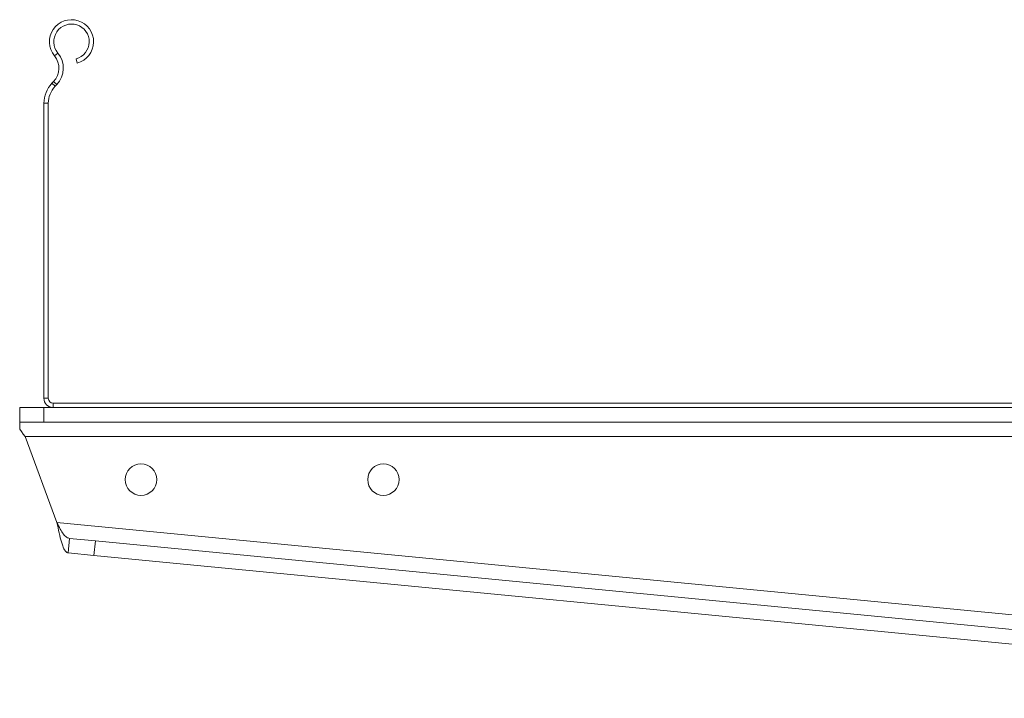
# Model space of a CAD drawing. Header units: millimetres. Extents: x 299 to 1025, y 4 to 1359.
# Tile 26 of 48: x 299 to 502, y 1039 to 1179. Entities that reach past the tile are written whole.
import ezdxf

# ---------------------------------------------------------------- set-up
doc = ezdxf.new("R2010")
doc.units = ezdxf.units.MM

msp = doc.modelspace()

# ---------------------------------------------------------------- linework, layer by layer
at = {"color": 7, "linetype": 'Continuous', "lineweight": 15}
for p, q in [((306.6, 1172.2), (305.91, 1171.62)), ((310.35, 1171), (310.58, 1170.13)), ((305.38, 1165.95), (305.73, 1166.31)), ((305.38, 1165.95), (306.03, 1165.33)), ((306.38, 1165.69), (305.73, 1166.31)), ((306.03, 1165.33), (306.38, 1165.69)), ((304.63, 1161.82), (303.73, 1161.82)), ((303.73, 1100.98), (303.73, 1161.82)), ((304.63, 1100.98), (304.63, 1161.82)), ((303.73, 1100.98), (304.63, 1100.98)), ((298.73, 1096.08), (298.73, 1099.08)), ((298.73, 1099.08), (303.73, 1099.08)), ((303.73, 1099.08), (303.73, 1096.08)), ((303.73, 1099.08), (305.63, 1099.08)), ((305.63, 1099.98), (305.63, 1099.08)), ((601.83, 1099.98), (305.63, 1099.98)), ((601.83, 1099.08), (305.63, 1099.08)), ((303.73, 1096.08), (298.73, 1096.08)), ((298.73, 1094.58), (298.73, 1096.08)), ((303.73, 1096.08), (618.73, 1096.08)), ((299.84, 1093.08), (618.73, 1093.08)), ((306.42, 1075.33), (299.84, 1093.08)), ((618.73, 1045.11), (306.42, 1075.33)), ((308.73, 1069.08), (309.02, 1072.06)), ((309.02, 1072.06), (314.34, 1071.55)), ((314.34, 1071.55), (314.05, 1068.56)), ((618.73, 1042.09), (314.34, 1071.55)), ((314.05, 1068.56), (308.73, 1069.08)), ((618.73, 1039.08), (314.05, 1068.56))]:
    msp.add_line(p, q, dxfattribs=at)
at = {"color": 7, "linetype": 'Continuous', "lineweight": 15, "flags": 128}
msp.add_lwpolyline([(298.73, 1094.58), (299.08, 1094.1), (299.46, 1093.6), (299.84, 1093.08)], dxfattribs=at)
at = {"color": 7, "linetype": 'Continuous', "lineweight": 15}
for centre in [(323.73, 1084.2), (373.73, 1084.2)]:
    msp.add_circle(centre, 3.25, dxfattribs=at)
for centre, radius, start, end in [((309.41, 1174.53), 4.55, 285, 219.6825), ((309.41, 1174.53), 3.65, 285, 219.6825), ((302.83, 1169.07), 4, 316.4642, 39.6825), ((302.83, 1169.07), 4.9, 316.4642, 39.6825), ((309.73, 1161.82), 6, 136.4642, 180), ((309.73, 1161.82), 5.1, 136.4642, 180), ((305.63, 1100.98), 1.9, 180, 270), ((305.63, 1100.98), 1, 180, 270)]:
    msp.add_arc(centre, radius, start, end, dxfattribs=at)
for points, knots in [([(306.42, 1075.33), (306.57, 1074.61), (306.86, 1073.16), (307.33, 1071.24), (307.85, 1069.83), (308.33, 1069.18), (308.64, 1069.1), (308.73, 1069.08)], [0, 0, 0, 0, 0.224705, 0.449448, 0.67419, 0.898933, 1, 1, 1, 1]), ([(306.42, 1075.33), (306.64, 1074.87), (307.07, 1073.99), (307.73, 1072.92), (308.37, 1072.24), (308.81, 1072.12), (309.02, 1072.06)], [0, 0, 0, 0, 0.276926, 0.529654, 0.782319, 1, 1, 1, 1])]:
    msp.add_open_spline(points, degree=3, knots=knots, dxfattribs=at)

doc.saveas('drawing.dxf')
